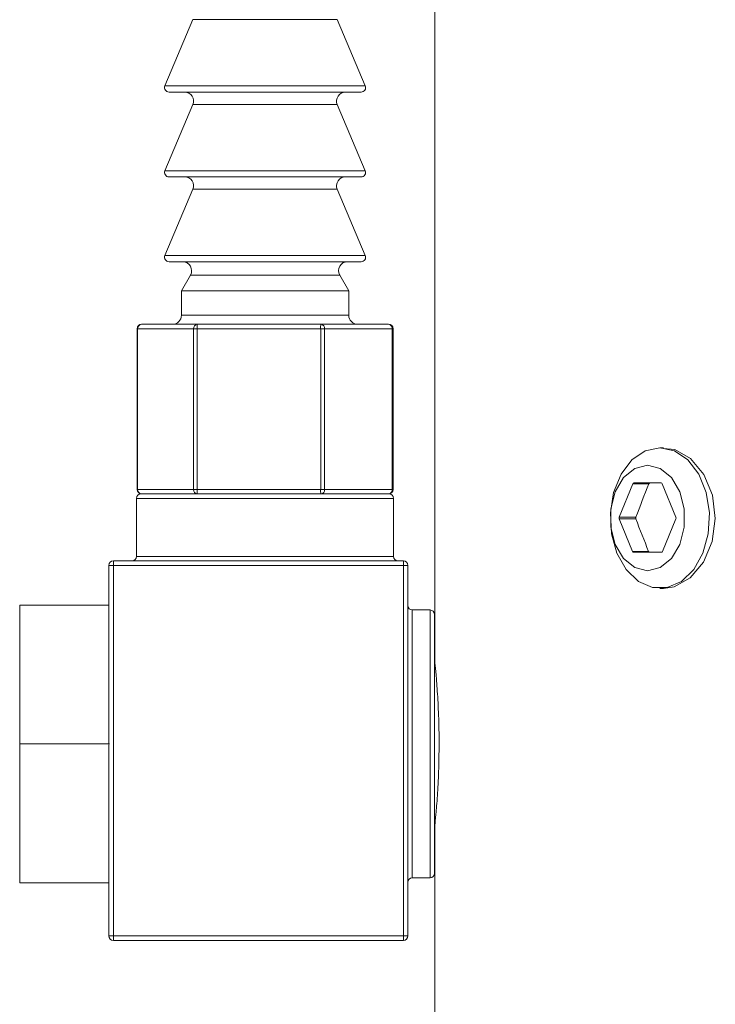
# Model space of a CAD drawing. Header units: inches. Extents: x 2.6 to 18.2, y 0.6 to 16.4.
# Tile 33 of 44: x 15.9 to 16.7, y 10.8 to 11.9. Entities that reach past the tile are written whole.
import ezdxf

# ---------------------------------------------------------------- set-up
doc = ezdxf.new("R2010")
doc.units = ezdxf.units.IN
doc.header["$MEASUREMENT"] = 0

msp = doc.modelspace()

# ---------------------------------------------------------------- linework, layer by layer
at = {"color": 7, "linetype": 'Continuous', "lineweight": 15}
for p, q in [((16.374, 12.1737), (16.374, 11.1386)), ((16.103, 11.8568), (16.0717, 11.7826)), ((16.2962, 11.7826), (16.2648, 11.8568)), ((16.2916, 11.7757), (16.0763, 11.7757)), ((16.103, 11.7618), (16.0717, 11.6876)), ((16.2962, 11.6876), (16.2648, 11.7618)), ((16.2916, 11.6807), (16.0763, 11.6807)), ((16.103, 11.6668), (16.0717, 11.5926)), ((16.2962, 11.5926), (16.2648, 11.6668)), ((16.2916, 11.5857), (16.0763, 11.5857)), ((16.1003, 11.5707), (16.0902, 11.553)), ((16.2777, 11.553), (16.2675, 11.5707)), ((16.0902, 11.553), (16.0902, 11.5257)), ((16.2777, 11.553), (16.0902, 11.553)), ((16.2777, 11.5257), (16.2777, 11.553)), ((16.0456, 11.5157), (16.1081, 11.5157)), ((16.1081, 11.5157), (16.2464, 11.5157)), ((16.2464, 11.5157), (16.3223, 11.5157)), ((16.0406, 11.5107), (16.0406, 11.3307)), ((16.1036, 11.5107), (16.0411, 11.5107)), ((16.0411, 11.5107), (16.0411, 11.3307)), ((16.1078, 11.5107), (16.1036, 11.5107)), ((16.1036, 11.3307), (16.1036, 11.5107)), ((16.2462, 11.5107), (16.1078, 11.5107)), ((16.1078, 11.5107), (16.1078, 11.3307)), ((16.2462, 11.3307), (16.2462, 11.5107)), ((16.2506, 11.5107), (16.2462, 11.5107)), ((16.2506, 11.5107), (16.2506, 11.3307)), ((16.3264, 11.5107), (16.2506, 11.5107)), ((16.3264, 11.3307), (16.3264, 11.5107)), ((16.3273, 11.3307), (16.3273, 11.5107)), ((16.6303, 11.3774), (16.6263, 11.3774)), ((16.5959, 11.3371), (16.5807, 11.2996)), ((16.614, 11.3371), (16.5959, 11.3371)), ((16.6277, 11.338), (16.5971, 11.338)), ((16.6442, 11.2996), (16.6289, 11.3371)), ((16.0411, 11.3307), (16.1036, 11.3307)), ((16.0449, 11.3257), (16.3229, 11.3257)), ((16.1078, 11.3307), (16.1036, 11.3307)), ((16.1078, 11.3307), (16.2462, 11.3307)), ((16.2506, 11.3307), (16.2462, 11.3307)), ((16.2506, 11.3307), (16.3264, 11.3307)), ((16.0399, 11.3207), (16.0399, 11.2557)), ((16.3279, 11.2557), (16.3279, 11.3207)), ((16.5993, 11.2996), (16.5807, 11.2996)), ((16.5807, 11.2977), (16.5955, 11.2613)), ((16.5993, 11.2977), (16.5807, 11.2977)), ((16.6293, 11.2613), (16.6442, 11.2977)), ((16.6136, 11.2613), (16.5955, 11.2613)), ((16.5967, 11.2603), (16.6281, 11.2603)), ((16.0139, 11.2507), (16.3389, 11.2507)), ((16.0139, 11.2457), (16.0139, 11.2507)), ((16.3389, 11.2507), (16.3389, 11.2457)), ((16.0089, 11.2457), (16.0139, 11.2457)), ((16.0089, 11.0482), (16.0089, 11.2457)), ((16.0139, 11.2457), (16.0139, 10.8307)), ((16.3389, 11.2457), (16.0139, 11.2457)), ((16.3389, 10.8307), (16.3389, 11.2457)), ((16.3389, 11.2457), (16.3439, 11.2457)), ((16.3439, 11.2457), (16.3439, 10.8307)), ((16.6263, 11.2199), (16.6302, 11.2199)), ((15.9089, 11.0457), (15.9089, 11.2012)), ((15.9089, 11.2012), (16.0089, 11.2012)), ((16.3689, 11.1957), (16.3489, 11.1957)), ((16.3739, 11.1907), (16.3739, 10.9007)), ((16.374, 11.1387), (16.3739, 11.1387)), ((15.9089, 10.8902), (15.9089, 11.0457)), ((15.9089, 11.0457), (16.0091, 11.0457)), ((16.0089, 10.8307), (16.0089, 11.0431)), ((16.374, 10.9538), (16.374, 10.1737)), ((16.3489, 10.8957), (16.3689, 10.8957)), ((15.9089, 10.8902), (16.0089, 10.8902)), ((16.0089, 10.8307), (16.0139, 10.8307)), ((16.0139, 10.8307), (16.3389, 10.8307)), ((16.0139, 10.8257), (16.0139, 10.8307)), ((16.3389, 10.8307), (16.3389, 10.8257)), ((16.3389, 10.8307), (16.3439, 10.8307)), ((16.3389, 10.8257), (16.0139, 10.8257))]:
    msp.add_line(p, q, dxfattribs=at)
at = {"color": 1, "linetype": 'Continuous', "lineweight": 15}
for p, q in [((16.2648, 11.8568), (16.103, 11.8568)), ((16.0717, 11.7826), (16.1225, 11.7826)), ((16.1225, 11.7826), (16.2962, 11.7826)), ((16.2648, 11.7618), (16.103, 11.7618)), ((16.0717, 11.6876), (16.1225, 11.6876)), ((16.1225, 11.6876), (16.2962, 11.6876)), ((16.2648, 11.6668), (16.103, 11.6668)), ((16.0717, 11.5926), (16.1225, 11.5926)), ((16.1225, 11.5926), (16.2962, 11.5926)), ((16.2675, 11.5707), (16.1003, 11.5707)), ((16.0902, 11.5257), (16.1326, 11.5257)), ((16.1326, 11.5257), (16.2777, 11.5257)), ((16.0411, 11.5107), (16.0406, 11.5107)), ((16.3273, 11.5107), (16.3264, 11.5107)), ((16.0411, 11.3307), (16.0406, 11.3307)), ((16.3273, 11.3307), (16.3264, 11.3307)), ((16.3279, 11.3207), (16.0399, 11.3207)), ((16.0399, 11.2557), (16.3279, 11.2557)), ((16.3489, 11.1957), (16.3489, 10.8957)), ((16.3689, 10.8957), (16.3689, 11.1957))]:
    msp.add_line(p, q, dxfattribs=at)
at = {"color": 7, "linetype": 'Continuous', "lineweight": 15, "flags": 128}
for points in [[(16.6263, 11.3774), (16.6427, 11.3739), (16.6577, 11.3637), (16.6699, 11.3478), (16.6782, 11.3274), (16.6819, 11.3045), (16.6806, 11.2811), (16.6745, 11.2593), (16.6642, 11.2409), (16.6505, 11.2277), (16.6346, 11.2208), (16.618, 11.2208), (16.6022, 11.2277), (16.5885, 11.2409), (16.5781, 11.2593), (16.572, 11.2811), (16.5708, 11.3045), (16.5745, 11.3274), (16.5828, 11.3478), (16.595, 11.3637), (16.6099, 11.3739), (16.6263, 11.3774)], [(16.6303, 11.3764), (16.6429, 11.3754), (16.6607, 11.3652), (16.6754, 11.3476), (16.6851, 11.3244), (16.6884, 11.2983), (16.685, 11.2724), (16.6752, 11.2494), (16.6604, 11.2318), (16.6425, 11.2218), (16.6302, 11.2199), (16.6302, 11.2199)], [(16.6124, 11.3577), (16.5981, 11.3542), (16.5856, 11.3439), (16.5762, 11.3282), (16.5713, 11.3089), (16.5713, 11.2884), (16.5762, 11.2691), (16.5856, 11.2534), (16.5981, 11.2432), (16.6124, 11.2396), (16.6267, 11.2432), (16.6393, 11.2534), (16.6486, 11.2691), (16.6535, 11.2884), (16.6535, 11.3089), (16.6486, 11.3282), (16.6393, 11.3439), (16.6267, 11.3542), (16.6124, 11.3577)]]:
    msp.add_lwpolyline(points, dxfattribs=at)
at = {"color": 7, "linetype": 'Continuous', "lineweight": 15}
for centre, radius, start, end in [((16.0763, 11.7807), 0.005, 157.0723, 270), ((16.2916, 11.7807), 0.005, 270, 22.9277), ((16.0938, 11.7657), 0.01, 337.0723, 90), ((16.274, 11.7657), 0.01, 90, 202.9277), ((16.0763, 11.6857), 0.005, 157.0723, 270), ((16.0938, 11.6707), 0.01, 337.0723, 90), ((16.274, 11.6707), 0.01, 90, 202.9277), ((16.2916, 11.6857), 0.005, 270, 22.9277), ((16.0763, 11.5907), 0.005, 157.0723, 270), ((16.2916, 11.5907), 0.005, 270, 22.9277), ((16.0916, 11.5757), 0.01, 330.1419, 90), ((16.2762, 11.5757), 0.01, 90, 209.8581), ((16.0802, 11.5257), 0.01, 270, 0), ((16.2877, 11.5257), 0.01, 180, 270), ((16.0456, 11.5107), 0.005, 90, 180), ((16.0458, 11.5109), 0.00475, 93.44, 183.0694), ((16.1084, 11.5109), 0.00475, 93.44, 183.0694), ((16.1306, 11.5119), 0.0228, 170.5293, 183.1313), ((16.2689, 11.5119), 0.0228, 170.5293, 183.1313), ((16.246, 11.511), 0.00465, 355.3806, 84.4785), ((16.3223, 11.5107), 0.005, 0, 90), ((16.3218, 11.511), 0.00465, 355.3806, 84.4785), ((16.5973, 11.3366), 0.0014, 95.3927, 163.0703), ((16.6275, 11.3366), 0.0014, 16.9297, 84.6073), ((16.0449, 11.3207), 0.005, 90, 180), ((16.0456, 11.3307), 0.005, 180, 270), ((16.0458, 11.3304), 0.00475, 176.9306, 266.56), ((16.1084, 11.3304), 0.00475, 176.9306, 266.56), ((16.1306, 11.3294), 0.0228, 176.8687, 189.4707), ((16.2689, 11.3294), 0.0228, 176.8687, 189.4707), ((16.246, 11.3303), 0.00465, 275.5215, 4.6194), ((16.3223, 11.3307), 0.005, 270, 0), ((16.3218, 11.3303), 0.00465, 275.5215, 4.6194), ((16.3229, 11.3207), 0.005, 0, 90), ((16.5832, 11.2987), 0.00268, 158.419, 201.581), ((16.6417, 11.2987), 0.00268, 338.419, 21.581), ((16.5969, 11.2617), 0.0014, 196.9297, 264.6073), ((16.628, 11.2617), 0.0014, 275.3927, 343.0703), ((16.0139, 11.2457), 0.005, 90, 180), ((16.0349, 11.2557), 0.005, 270, 0), ((16.3329, 11.2557), 0.005, 180, 270), ((16.3389, 11.2457), 0.005, 0, 90), ((16.3489, 11.2007), 0.005, 180, 270), ((16.3689, 11.1907), 0.005, 0, 90), ((16.3489, 10.8907), 0.005, 90, 180), ((16.3689, 10.9007), 0.005, 270, 0), ((16.0139, 10.8307), 0.005, 180, 270), ((16.3389, 10.8307), 0.005, 270, 0)]:
    msp.add_arc(centre, radius, start, end, dxfattribs=at)
for centre, major_axis, ratio, start_param, end_param in [((17.249, 11.3774), (0.7098, 1.496), 0.341999, 1.758302, 1.783), ((17.249, 11.2199), (-0.7098, 1.496), 0.341999, 1.358593, 1.382641), ((16.0139, 11.0482), (0, 0.00866), 0.57735, 1.570796, 1.871002), ((16.0139, 11.0431), (0, 0.00866), 0.57735, 1.270591, 1.570796)]:
    msp.add_ellipse(centre, major_axis=major_axis, ratio=ratio, start_param=start_param, end_param=end_param, dxfattribs=at)
for points, knots in [([(16.6152, 11.338), (16.615, 11.338), (16.6149, 11.338), (16.6147, 11.3379), (16.6146, 11.3379), (16.6144, 11.3377), (16.6143, 11.3376), (16.6142, 11.3375), (16.6141, 11.3373), (16.614, 11.3371)], [0, 0, 0, 0, 0.00001679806, 0.00001679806, 0.00001679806, 0.00003359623, 0.00003359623, 0.00003359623, 0.00005216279, 0.00005216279, 0.00005216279, 0.00005216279]), ([(16.5993, 11.2996), (16.5992, 11.2995), (16.5992, 11.2992), (16.5992, 11.299), (16.5991, 11.2988), (16.5991, 11.2986), (16.5992, 11.2984), (16.5992, 11.2981), (16.5992, 11.2979), (16.5993, 11.2977)], [0, 0, 0, 0, 0.00001677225, 0.00001677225, 0.00001677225, 0.00003354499, 0.00003354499, 0.00003354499, 0.00005215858, 0.00005215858, 0.00005215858, 0.00005215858]), ([(16.6136, 11.2613), (16.6137, 11.2611), (16.6138, 11.2609), (16.6139, 11.2608), (16.614, 11.2606), (16.6141, 11.2605), (16.6143, 11.2604), (16.6144, 11.2603), (16.6146, 11.2603), (16.6148, 11.2603)], [0, 0, 0, 0, 0.00001679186, 0.00001679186, 0.00001679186, 0.00003358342, 0.00003358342, 0.00003358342, 0.00005216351, 0.00005216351, 0.00005216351, 0.00005216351]), ([(16.374, 11.1386), (16.374, 11.1386), (16.3738, 11.1404), (16.3744, 11.1343), (16.3758, 11.1199), (16.3776, 11.096), (16.3787, 11.0699), (16.3789, 11.0526), (16.3789, 11.0457)], [0, 0, 0, 0, 0.001215, 0.214803, 0.428361, 0.642952, 0.858047, 1, 1, 1, 1]), ([(16.3789, 11.0457), (16.3788, 11.0352), (16.3786, 11.0144), (16.377, 10.9866), (16.3753, 10.9657), (16.3741, 10.9538), (16.3741, 10.9538), (16.3741, 10.9538)], [0, 0, 0, 0, 0.2140118, 0.4279943, 0.642738, 0.8579839, 1, 1, 1, 1])]:
    msp.add_open_spline(points, degree=3, knots=knots, dxfattribs=at)

doc.saveas('drawing.dxf')
